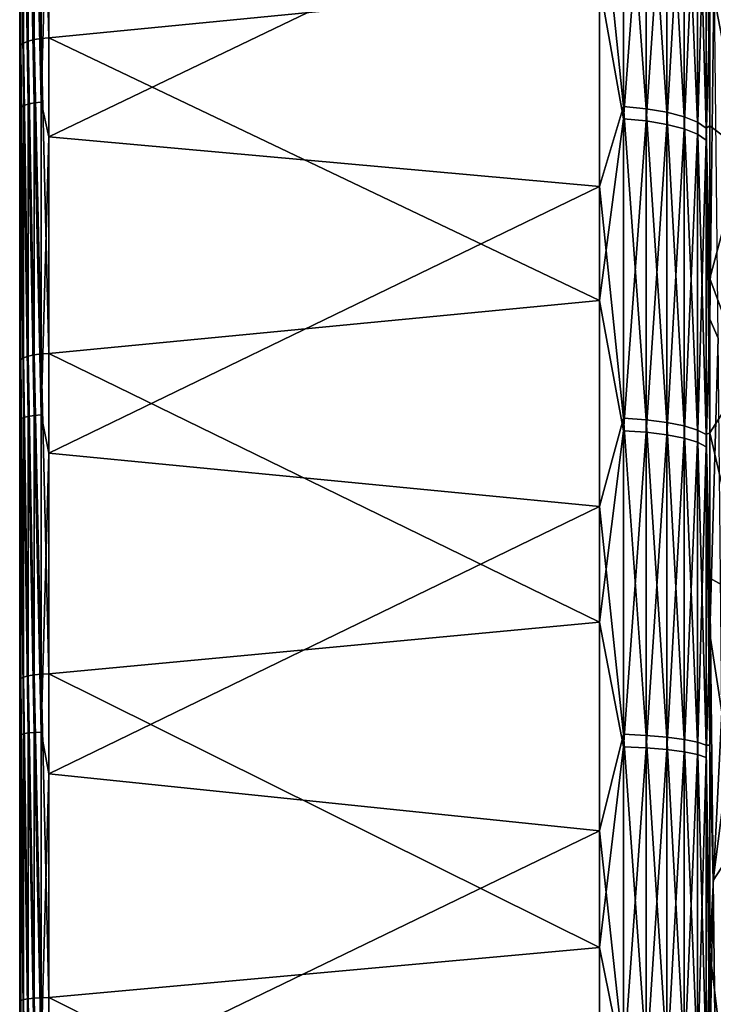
# Model space of a CAD drawing. Header units: metres. Extents: x 59 to 132, y -85 to 85.
# Tile 8 of 35: x 59 to 71, y 7 to 24. Entities that reach past the tile are written whole.
import ezdxf

# ---------------------------------------------------------------- set-up
doc = ezdxf.new("R2010")
doc.units = ezdxf.units.M
doc.layers.add('solid_21424500', color=7, linetype='CONTINUOUS')

msp = doc.modelspace()

# ---------------------------------------------------------------- linework, layer by layer
at = {"layer": 'solid_21424500'}
for points in [[(59, -83.846359, 10.483324), (59, 84.286888, 6), (59, 83.545753, 6)], [(59, -83.846359, 10.483324), (59, 83.687645, 11.688738), (59, 84.286888, 6)], [(59, 83.760277, -11.156172), (59, -84.24498, -6.562031), (59, 83.545753, -6)], [(59, 83.760277, -11.156172), (59, -83.610184, -12.224984), (59, -84.24498, -6.562031)], [(59, 83.760277, -11.156172), (59, 82.921486, -16.257107), (59, -83.610184, -12.224984)], [(59, -84.495628, -0.880396), (59, 83.737007, -2.001533), (59, 83.545753, -6)], [(59, -84.36338, 4.805984), (59, 83.545753, 6), (59, 83.737007, 2.001533)], [(59, -84.495628, -0.880396), (59, 83.737007, 2.001533), (59, 83.737007, -2.001533)], [(59, -84.495628, -0.880396), (59, -84.36338, 4.805984), (59, 83.737007, 2.001533)], [(59, -82.948799, 16.11755), (59, 82.709633, 17.303057), (59, 83.687645, 11.688738)], [(59, -83.846359, 10.483324), (59, -82.948799, 16.11755), (59, 83.687645, 11.688738)], [(59, -84.24498, -6.562031), (59, -84.495628, -0.880396), (59, 83.545753, -6)], [(59, -84.36338, 4.805984), (59, -83.846359, 10.483324), (59, 83.545753, 6)], [(59, 82.921486, -16.257107), (59, -82.596405, -17.835644), (59, -83.610184, -12.224984)], [(59, 82.921486, -16.257107), (59, 81.769409, -21.307539), (59, -82.596405, -17.835644)], [(59, -81.671135, 21.678593), (59, 81.349121, 22.85692), (59, 82.709633, 17.303057)], [(59, -82.948799, 16.11755), (59, -81.671135, 21.678593), (59, 82.709633, 17.303057)], [(59, 81.769409, -21.307539), (59, -81.205177, -23.363832), (59, -82.596405, -17.835644)], [(59, 81.769409, -21.307539), (59, 80.312027, -26.272148), (59, -81.205177, -23.363832)], [(59, -80.022896, 27.140654), (59, 79.617271, 28.308437), (59, 81.349121, 22.85692)], [(59, -81.671135, 21.678593), (59, -80.022896, 27.140654), (59, 81.349121, 22.85692)], [(59, 80.312027, -26.272148), (59, -79.446091, -28.785316), (59, -81.205177, -23.363832)], [(59, 80.312027, -26.272148), (59, 78.551399, -31.14394), (59, -79.446091, -28.785316)], [(59, -78.014977, 32.463436), (59, 77.518806, 33.629318), (59, 79.617271, 28.308437)], [(59, -80.022896, 27.140654), (59, -78.014977, 32.463436), (59, 79.617271, 28.308437)], [(59, 78.551399, -31.14394), (59, -77.32518, -34.073204), (59, -79.446091, -28.785316)], [(59, 78.551399, -31.14394), (59, 76.499886, -35.888874), (59, -77.32518, -34.073204)], [(59, -75.643738, 37.660374), (59, 75.069321, 38.792706), (59, 77.518806, 33.629318)], [(59, -78.014977, 32.463436), (59, -75.643738, 37.660374), (59, 77.518806, 33.629318)], [(59, 76.499886, -35.888874), (59, -74.854652, -39.205296), (59, -77.32518, -34.073204)], [(59, 76.499886, -35.888874), (59, 74.155876, -40.511539), (59, -74.854652, -39.205296)], [(59, 75.069321, 38.792706), (59, -74.155876, 40.511539), (59, 72.285477, 43.763184)], [(59, -74.913376, 39.093037), (59, -74.155876, 40.511539), (59, 75.069321, 38.792706)], [(59, -75.643738, 37.660374), (59, -74.913376, 39.093037), (59, 75.069321, 38.792706)], [(59, 74.155876, -40.511539), (59, -72.044434, -44.156582), (59, -74.854652, -39.205296)], [(59, 74.155876, -40.511539), (59, 71.243019, -45.43848), (59, -72.044434, -44.156582)], [(59, 72.285477, 43.763184), (59, -74.155876, 40.511539), (59, -71.229836, 45.458134)], [(59, 72.285477, 43.763184), (59, -71.229836, 45.458134), (59, 69.168831, 48.53812)], [(59, 71.243019, -45.43848), (59, -68.907356, -48.908592), (59, -72.044434, -44.156582)], [(59, 71.243019, -45.43848), (59, 68.017395, -50.138935), (59, -68.907356, -48.908592)], [(59, 69.168831, 48.53812), (59, -71.229836, 45.458134), (59, -67.992554, 50.172615)], [(59, 69.168831, 48.53812), (59, -67.992554, 50.172615), (59, 65.716728, 53.11594)], [(59, 68.017395, -50.138935), (59, -65.45388, -53.441212), (59, -68.907356, -48.908592)], [(59, 68.017395, -50.138935), (59, 64.469666, -54.623981), (59, -65.45388, -53.441212)], [(59, 65.716728, 53.11594), (59, -67.992554, 50.172615), (59, -64.434387, 54.665646)], [(59, 65.716728, 53.11594), (59, -64.434387, 54.665646), (59, 61.958447, 57.458038)], [(59, 64.469666, -54.623981), (59, -61.701019, -57.734371), (59, -65.45388, -53.441212)], [(59, 64.469666, -54.623981), (59, 60.627819, -58.860394), (59, -61.701019, -57.734371)], [(59, 61.958447, 57.458038), (59, -64.434387, 54.665646), (59, -60.584255, 58.905228)], [(59, 61.958447, 57.458038), (59, -60.584255, 58.905228), (59, 57.915604, 61.529804)], [(59, 60.627819, -58.860394), (59, -57.661457, -61.767883), (59, -61.701019, -57.734371)], [(59, 60.627819, -58.860394), (59, 56.508194, -62.82452), (59, -57.661457, -61.767883)], [(59, 57.915604, 61.529804), (59, -60.584255, 58.905228), (59, -56.459351, 62.868481)], [(59, 57.915604, 61.529804), (59, -56.459351, 62.868481), (59, 53.608551, 65.317665)], [(59, 56.508194, -62.82452), (59, -53.358601, -65.522003), (59, -57.661457, -61.767883)], [(59, 56.508194, -62.82452), (59, 52.136356, -66.498703), (59, -53.358601, -65.522003)], [(59, 53.608551, 65.317665), (59, -56.459351, 62.868481), (59, -52.085262, 66.538727)], [(59, 53.608551, 65.317665), (59, -52.085262, 66.538727), (59, 49.057236, 68.800751)], [(59, 52.136356, -66.498703), (59, -48.812656, -68.974472), (59, -53.358601, -65.522003)], [(59, 52.136356, -66.498703), (59, 47.538872, -69.85936), (59, -48.812656, -68.974472)], [(59, 49.057236, 68.800751), (59, -52.085262, 66.538727), (59, -47.492516, 69.891884)], [(59, 49.057236, 68.800751), (59, -47.492516, 69.891884), (59, 44.284504, 71.966354)], [(59, 47.538872, -69.85936), (59, -44.045925, -72.112617), (59, -48.812656, -68.974472)], [(59, 47.538872, -69.85936), (59, 42.729111, -72.90062), (59, -44.045925, -72.112617)], [(59, 44.284504, 71.966354), (59, -47.492516, 69.891884), (59, -42.68351, 72.927322)], [(59, 44.284504, 71.966354), (59, -42.68351, 72.927322), (59, 39.311787, 74.798027)], [(59, 42.729111, -72.90062), (59, -39.079506, -74.919655), (59, -44.045925, -72.112617)], [(59, 42.729111, -72.90062), (59, 37.719505, -75.613266), (59, -39.079506, -74.919655)], [(59, 39.311787, 74.798027), (59, -42.68351, 72.927322), (59, -37.657047, 75.643623)], [(59, 39.311787, 74.798027), (59, -37.657047, 75.643623), (59, 34.163303, 77.286102)], [(59, 37.719505, -75.613266), (59, -33.937225, -77.385643), (59, -39.079506, -74.919655)], [(59, 37.719505, -75.613266), (59, 32.539436, -77.983719), (59, -33.937225, -77.385643)], [(59, 34.163303, 77.286102), (59, -37.657047, 75.643623), (59, -32.454445, 78.019127)], [(59, 34.163303, 77.286102), (59, -32.454445, 78.019127), (59, 28.862244, 79.417519)], [(59, 32.539436, -77.983719), (59, -28.64184, -79.497276), (59, -33.937225, -77.385643)], [(59, 32.539436, -77.983719), (59, 27.214516, -79.997131), (59, -28.64184, -79.497276)], [(59.068981, 23.605169, 81.400047), (59.068981, 29.053864, 79.618118), (59.017467, 29.006027, 79.505257)], [(59.150913, 23.640114, 81.498764), (59.150913, 29.095688, 79.714142), (59.068981, 29.053864, 79.618118)], [(59.150913, 23.640114, 81.498764), (59.068981, 29.053864, 79.618118), (59.068981, 23.605169, 81.400047)], [(59.257481, 23.667772, 81.573288), (59.257481, 29.128593, 79.78653), (59.150913, 29.095688, 79.714142)], [(59.257481, 23.667772, 81.573288), (59.150913, 29.095688, 79.714142), (59.150913, 23.640114, 81.498764)], [(59.381157, 23.686262, 81.618347), (59.381157, 29.150331, 79.830139), (59.257481, 29.128593, 79.78653)], [(59.381157, 23.686262, 81.618347), (59.257481, 29.128593, 79.78653), (59.257481, 23.667772, 81.573288)], [(59.381157, 29.150331, 79.830139), (59.513088, 23.694372, 81.630737), (59.513088, 29.159464, 79.841881)], [(59.381157, 23.686262, 81.618347), (59.513088, 23.694372, 81.630737), (59.381157, 29.150331, 79.830139)], [(59.513088, 29.159464, 79.841881), (59.513088, 23.694372, 81.630737), (69.240135, 24.648037, 81.081673)], [(59, 28.862244, 79.417519), (59.017467, 23.565355, 81.284126), (59.017467, 29.006027, 79.505257)], [(59, 28.862244, 79.417519), (59, 23.433149, 81.185959), (59.017467, 23.565355, 81.284126)], [(59, 28.862244, 79.417519), (59, -32.454445, 78.019127), (59, -27.1092, 80.032814)], [(59, 28.862244, 79.417519), (59, -27.1092, 80.032814), (59, 23.433149, 81.185959)], [(59.068981, 23.605169, 81.400047), (59.017467, 29.006027, 79.505257), (59.017467, 23.565355, 81.284126)], [(59.017467, 27.866474, -79.911797), (59.017467, 22.466726, -81.59462), (59, 27.214516, -79.997131)], [(59.068981, 27.906784, -80.02739), (59.068981, 22.499226, -81.712646), (59.017467, 27.866474, -79.911797)], [(59.068981, 22.499226, -81.712646), (59.017467, 22.466726, -81.59462), (59.017467, 27.866474, -79.911797)], [(59.150913, 27.941206, -80.126106), (59.150913, 22.526978, -81.813438), (59.068981, 27.906784, -80.02739)], [(59.150913, 22.526978, -81.813438), (59.068981, 22.499226, -81.712646), (59.068981, 27.906784, -80.02739)], [(59.257481, 27.967312, -80.200958), (59.257481, 22.548023, -81.889877), (59.150913, 27.941206, -80.126106)], [(59.257481, 22.548023, -81.889877), (59.150913, 22.526978, -81.813438), (59.150913, 27.941206, -80.126106)], [(59.381157, 27.983257, -80.246689), (59.381157, 22.560879, -81.936562), (59.257481, 27.967312, -80.200958)], [(59.381157, 22.560879, -81.936562), (59.257481, 22.548023, -81.889877), (59.257481, 27.967312, -80.200958)], [(59.513088, 27.434885, -80.450775), (59.381157, 22.560879, -81.936562), (59.381157, 27.983257, -80.246689)], [(69.662239, 27.885477, -79.966286), (69.662239, 22.482046, -81.650253), (69.240135, 26.621502, -80.455322)], [(70.06514, 22.443388, -81.509857), (69.662239, 22.482046, -81.650253), (69.662239, 27.885477, -79.966286)], [(70.06514, 27.837528, -79.828789), (70.06514, 22.443388, -81.509857), (69.662239, 27.885477, -79.966286)], [(70.427788, 22.382839, -81.289955), (70.06514, 22.443388, -81.509857), (70.06514, 27.837528, -79.828789)], [(70.427788, 27.762426, -79.613419), (70.427788, 22.382839, -81.289955), (70.06514, 27.837528, -79.828789)], [(69.662239, 22.266741, 81.709236), (69.662239, 27.674593, 80.039513), (69.240135, 24.648037, 81.081673)], [(70.06514, 27.627007, 79.901886), (69.662239, 27.674593, 80.039513), (69.662239, 22.266741, 81.709236)], [(70.733536, 22.303175, -81.000633), (70.427788, 22.382839, -81.289955), (70.427788, 27.762426, -79.613419)], [(70.733536, 27.663614, -79.330063), (70.733536, 22.303175, -81.000633), (70.427788, 27.762426, -79.613419)], [(70.968361, 22.208054, -80.655167), (70.733536, 22.303175, -81.000633), (70.733536, 27.663614, -79.330063)], [(70.968361, 27.545631, -78.991722), (70.968361, 22.208054, -80.655167), (70.733536, 27.663614, -79.330063)], [(70.06514, 22.228455, 81.568733), (70.06514, 27.627007, 79.901886), (69.662239, 22.266741, 81.709236)], [(70.427788, 27.552471, 79.686317), (70.06514, 27.627007, 79.901886), (70.06514, 22.228455, 81.568733)], [(70.427788, 22.168486, 81.348671), (70.427788, 27.552471, 79.686317), (70.06514, 22.228455, 81.568733)], [(70.733536, 27.454409, 79.40271), (70.427788, 27.552471, 79.686317), (70.427788, 22.168486, 81.348671)], [(71.121483, 22.101837, -80.269417), (70.968361, 22.208054, -80.655167), (70.968361, 27.545631, -78.991722)], [(71.121483, 27.413887, -78.613922), (71.121483, 22.101837, -80.269417), (70.968361, 27.545631, -78.991722)], [(59.513088, 27.434885, -80.450775), (59.513088, 21.948727, -82.117317), (59.381157, 22.560879, -81.936562)], [(69.240135, 26.621502, -80.455322), (59.513088, 21.948727, -82.117317), (59.513088, 27.434885, -80.450775)], [(70.733536, 22.089584, 81.059143), (70.733536, 27.454409, 79.40271), (70.427788, 22.168486, 81.348671)], [(70.968361, 27.337317, 79.064056), (70.733536, 27.454409, 79.40271), (70.733536, 22.089584, 81.059143)], [(70.968361, 21.995373, 80.713432), (70.968361, 27.337317, 79.064056), (70.733536, 22.089584, 81.059143)], [(71.121483, 27.206568, 78.685913), (70.968361, 27.337317, 79.064056), (70.968361, 21.995373, 80.713432)], [(71.18586, 22.145203, -79.818565), (71.121483, 22.101837, -80.269417), (71.121483, 27.413887, -78.613922)], [(71.185806, 24.816265, -79.030144), (71.18586, 22.145203, -79.818565), (71.121483, 27.413887, -78.613922)], [(59, 27.214516, -79.997131), (59, -23.217663, -81.247849), (59, -28.64184, -79.497276)], [(59, 27.214516, -79.997131), (59, 21.768475, -81.648079), (59, -23.217663, -81.247849)], [(59.017467, 22.466726, -81.59462), (59, 21.768475, -81.648079), (59, 27.214516, -79.997131)], [(71.121483, 21.890173, 80.327393), (71.121483, 27.206568, 78.685913), (70.968361, 21.995373, 80.713432)], [(71.185867, 24.194082, 79.221481), (71.121483, 27.206568, 78.685913), (71.121483, 21.890173, 80.327393)], [(69.240135, 26.621502, -80.455322), (69.240135, 21.068975, -82.08448), (59.513088, 21.948727, -82.117317)], [(69.662239, 22.482046, -81.650253), (69.240135, 21.068975, -82.08448), (69.240135, 26.621502, -80.455322)], [(71.786453, 21.689388, -64.188461), (71.185806, 24.816265, -79.030144), (71.745094, 25.648094, -63.946552)], [(71.260651, 25.011751, 77.156265), (71.185867, 24.194082, 79.221481), (71.185867, 18.728146, 80.688484)], [(71.260651, 25.011751, 77.156265), (71.185867, 18.728146, 80.688484), (71.332718, 18.395592, 77.251564)], [(71.786453, 21.689388, -64.188461), (71.18586, 22.145203, -79.818565), (71.185806, 24.816265, -79.030144)], [(59.513088, 23.694372, 81.630737), (69.240135, 19.057367, 82.574699), (69.240135, 24.648037, 81.081673)], [(69.662239, 22.266741, 81.709236), (69.240135, 24.648037, 81.081673), (69.240135, 19.057367, 82.574699)], [(71.185867, 18.728146, 80.688484), (71.185867, 24.194082, 79.221481), (71.121483, 21.890173, 80.327393)], [(59.257481, 18.098646, 82.986771), (59.257481, 23.667772, 81.573288), (59.150913, 23.640114, 81.498764)], [(59.381157, 18.113794, 83.033028), (59.381157, 23.686262, 81.618347), (59.257481, 23.667772, 81.573288)], [(59.381157, 18.113794, 83.033028), (59.257481, 23.667772, 81.573288), (59.257481, 18.098646, 82.986771)], [(59.381157, 23.686262, 81.618347), (59.513088, 18.120836, 83.045982), (59.513088, 23.694372, 81.630737)], [(59.381157, 18.113794, 83.033028), (59.513088, 18.120836, 83.045982), (59.381157, 23.686262, 81.618347)], [(59.513088, 23.694372, 81.630737), (59.513088, 18.120836, 83.045982), (69.240135, 19.057367, 82.574699)], [(59, 23.433149, 81.185959), (59.017467, 18.016884, 82.691154), (59.017467, 23.565355, 81.284126)], [(59.068981, 18.048477, 82.80957), (59.068981, 23.605169, 81.400047), (59.017467, 23.565355, 81.284126)], [(59.068981, 18.048477, 82.80957), (59.017467, 23.565355, 81.284126), (59.017467, 18.016884, 82.691154)], [(59.150913, 18.076372, 82.910484), (59.150913, 23.640114, 81.498764), (59.068981, 23.605169, 81.400047)], [(59.150913, 18.076372, 82.910484), (59.068981, 23.605169, 81.400047), (59.068981, 18.048477, 82.80957)], [(59.257481, 18.098646, 82.986771), (59.150913, 23.640114, 81.498764), (59.150913, 18.076372, 82.910484)], [(59, 23.433149, 81.185959), (59, 17.899904, 82.581879), (59.017467, 18.016884, 82.691154)], [(59, 23.433149, 81.185959), (59, -27.1092, 80.032814), (59, -21.643564, 81.681274)], [(59, 23.433149, 81.185959), (59, -21.643564, 81.681274), (59, 17.899904, 82.581879)], [(59.017467, 22.466726, -81.59462), (59.017467, 16.966637, -82.913017), (59, 21.768475, -81.648079)], [(59.068981, 22.499226, -81.712646), (59.068981, 16.991179, -83.032959), (59.017467, 22.466726, -81.59462)], [(59.068981, 16.991179, -83.032959), (59.017467, 16.966637, -82.913017), (59.017467, 22.466726, -81.59462)], [(59.150913, 22.526978, -81.813438), (59.150913, 17.012136, -83.135376), (59.068981, 22.499226, -81.712646)], [(59.150913, 17.012136, -83.135376), (59.068981, 16.991179, -83.032959), (59.068981, 22.499226, -81.712646)], [(59.257481, 22.548023, -81.889877), (59.257481, 17.02803, -83.213043), (59.150913, 22.526978, -81.813438)], [(59.257481, 17.02803, -83.213043), (59.150913, 17.012136, -83.135376), (59.150913, 22.526978, -81.813438)], [(59.381157, 22.560879, -81.936562), (59.381157, 17.037739, -83.26049), (59.257481, 22.548023, -81.889877)], [(59.381157, 17.037739, -83.26049), (59.257481, 17.02803, -83.213043), (59.257481, 22.548023, -81.889877)], [(59.513088, 21.948727, -82.117317), (59.381157, 17.037739, -83.26049), (59.381157, 22.560879, -81.936562)], [(69.662239, 22.482046, -81.650253), (69.662239, 16.978205, -82.969559), (69.240135, 21.068975, -82.08448)], [(70.06514, 16.949011, -82.826889), (69.662239, 16.978205, -82.969559), (69.662239, 22.482046, -81.650253)], [(70.06514, 22.443388, -81.509857), (70.06514, 16.949011, -82.826889), (69.662239, 22.482046, -81.650253)], [(70.427788, 16.903284, -82.603432), (70.06514, 16.949011, -82.826889), (70.06514, 22.443388, -81.509857)], [(70.427788, 22.382839, -81.289955), (70.427788, 16.903284, -82.603432), (70.06514, 22.443388, -81.509857)], [(69.662239, 16.759443, 83.014023), (69.662239, 22.266741, 81.709236), (69.240135, 19.057367, 82.574699)], [(70.06514, 22.228455, 81.568733), (69.662239, 22.266741, 81.709236), (69.662239, 16.759443, 83.014023)], [(70.733536, 16.843124, -82.309441), (70.427788, 16.903284, -82.603432), (70.427788, 22.382839, -81.289955)], [(70.733536, 22.303175, -81.000633), (70.733536, 16.843124, -82.309441), (70.427788, 22.382839, -81.289955)], [(70.968361, 16.771288, -81.958389), (70.733536, 16.843124, -82.309441), (70.733536, 22.303175, -81.000633)], [(70.968361, 22.208054, -80.655167), (70.968361, 16.771288, -81.958389), (70.733536, 22.303175, -81.000633)], [(70.06514, 16.730625, 82.871284), (70.06514, 22.228455, 81.568733), (69.662239, 16.759443, 83.014023)], [(70.427788, 22.168486, 81.348671), (70.06514, 22.228455, 81.568733), (70.06514, 16.730625, 82.871284)], [(70.427788, 16.685488, 82.647705), (70.427788, 22.168486, 81.348671), (70.06514, 16.730625, 82.871284)], [(70.733536, 22.089584, 81.059143), (70.427788, 22.168486, 81.348671), (70.427788, 16.685488, 82.647705)], [(70.733536, 16.626102, 82.353546), (70.733536, 22.089584, 81.059143), (70.427788, 16.685488, 82.647705)], [(70.968361, 21.995373, 80.713432), (70.733536, 22.089584, 81.059143), (70.733536, 16.626102, 82.353546)], [(71.121483, 16.691074, -81.566399), (70.968361, 16.771288, -81.958389), (70.968361, 22.208054, -80.655167)], [(71.121483, 22.101837, -80.269417), (71.121483, 16.691074, -81.566399), (70.968361, 22.208054, -80.655167)], [(71.18586, 22.145203, -79.818565), (71.185913, 19.446201, -80.517525), (71.121483, 22.101837, -80.269417)], [(71.18586, 16.722191, -81.128227), (71.121483, 16.691074, -81.566399), (71.121483, 22.101837, -80.269417)], [(71.185913, 19.446201, -80.517525), (71.18586, 16.722191, -81.128227), (71.121483, 22.101837, -80.269417)], [(71.786453, 21.689388, -64.188461), (71.185913, 19.446201, -80.517525), (71.18586, 22.145203, -79.818565)], [(59.513088, 21.948727, -82.117317), (59.513088, 16.362698, -83.410202), (59.381157, 17.037739, -83.26049)], [(69.240135, 21.068975, -82.08448), (59.513088, 16.362698, -83.410202), (59.513088, 21.948727, -82.117317)], [(70.968361, 16.555193, 82.002312), (70.968361, 21.995373, 80.713432), (70.733536, 16.626102, 82.353546)], [(71.121483, 21.890173, 80.327393), (70.968361, 21.995373, 80.713432), (70.968361, 16.555193, 82.002312)], [(59, 21.768475, -81.648079), (59, -17.687084, -82.62748), (59, -23.217663, -81.247849)], [(59, 21.768475, -81.648079), (59, 16.225113, -82.92717), (59, -17.687084, -82.62748)], [(59.017467, 16.966637, -82.913017), (59, 16.225113, -82.92717), (59, 21.768475, -81.648079)], [(71.121483, 16.476011, 81.610115), (71.121483, 21.890173, 80.327393), (70.968361, 16.555193, 82.002312)], [(71.185867, 18.728146, 80.688484), (71.121483, 21.890173, 80.327393), (71.121483, 16.476011, 81.610115)], [(71.829636, 17.723694, -64.13385), (71.185913, 19.446201, -80.517525), (71.786453, 21.689388, -64.188461)], [(69.240135, 21.068975, -82.08448), (69.240135, 15.418217, -83.330925), (59.513088, 16.362698, -83.410202)], [(69.662239, 16.978205, -82.969559), (69.240135, 15.418217, -83.330925), (69.240135, 21.068975, -82.08448)], [(71.829636, 17.723694, -64.13385), (71.18586, 16.722191, -81.128227), (71.185913, 19.446201, -80.517525)], [(59.513088, 18.120836, 83.045982), (69.240135, 13.377844, 83.682716), (69.240135, 19.057367, 82.574699)], [(69.662239, 16.759443, 83.014023), (69.240135, 19.057367, 82.574699), (69.240135, 13.377844, 83.682716)], [(71.185867, 13.17488, 81.779106), (71.185867, 18.728146, 80.688484), (71.121483, 16.476011, 81.610115)], [(71.332718, 18.395592, 77.251564), (71.185867, 18.728146, 80.688484), (71.185867, 13.17488, 81.779106)], [(71.332718, 18.395592, 77.251564), (71.185867, 13.17488, 81.779106), (71.401749, 11.790796, 76.851868)], [(59.257481, 12.446701, 84.0205), (59.257481, 18.098646, 82.986771), (59.150913, 18.076372, 82.910484)], [(59.381157, 12.458429, 84.067719), (59.381157, 18.113794, 83.033028), (59.257481, 18.098646, 82.986771)], [(59.381157, 12.458429, 84.067719), (59.257481, 18.098646, 82.986771), (59.257481, 12.446701, 84.0205)], [(59.381157, 18.113794, 83.033028), (59.513088, 12.464364, 84.081146), (59.513088, 18.120836, 83.045982)], [(59.381157, 12.458429, 84.067719), (59.513088, 12.464364, 84.081146), (59.381157, 18.113794, 83.033028)], [(59.513088, 18.120836, 83.045982), (59.513088, 12.464364, 84.081146), (69.240135, 13.377844, 83.682716)], [(59, 17.899904, 82.581879), (59.017467, 12.38599, 83.71991), (59.017467, 18.016884, 82.691154)], [(59.068981, 12.409213, 83.840225), (59.068981, 18.048477, 82.80957), (59.017467, 18.016884, 82.691154)], [(59.068981, 12.409213, 83.840225), (59.017467, 18.016884, 82.691154), (59.017467, 12.38599, 83.71991)], [(59.150913, 12.429923, 83.942841), (59.150913, 18.076372, 82.910484), (59.068981, 18.048477, 82.80957)], [(59.150913, 12.429923, 83.942841), (59.068981, 18.048477, 82.80957), (59.068981, 12.409213, 83.840225)], [(59.257481, 12.446701, 84.0205), (59.150913, 18.076372, 82.910484), (59.150913, 12.429923, 83.942841)], [(59, 17.899904, 82.581879), (59, 12.28767, 83.601952), (59.017467, 12.38599, 83.71991)], [(59, 17.899904, 82.581879), (59, -21.643564, 81.681274), (59, -16.082861, 82.954941)], [(59, 17.899904, 82.581879), (59, -16.082861, 82.954941), (59, 12.28767, 83.601952)], [(71.874405, 13.773187, -63.783024), (71.18586, 16.722191, -81.128227), (71.829636, 17.723694, -64.13385)], [(59.017467, 16.966637, -82.913017), (59.017467, 11.390768, -83.861115), (59, 16.225113, -82.92717)], [(59.068981, 16.991179, -83.032959), (59.068981, 11.407246, -83.982422), (59.017467, 16.966637, -82.913017)], [(59.068981, 11.407246, -83.982422), (59.017467, 11.390768, -83.861115), (59.017467, 16.966637, -82.913017)], [(59.150913, 17.012136, -83.135376), (59.150913, 11.421316, -84.086006), (59.068981, 16.991179, -83.032959)], [(59.150913, 11.421316, -84.086006), (59.068981, 11.407246, -83.982422), (59.068981, 16.991179, -83.032959)], [(59.257481, 17.02803, -83.213043), (59.257481, 11.431987, -84.164566), (59.150913, 17.012136, -83.135376)], [(59.257481, 11.431987, -84.164566), (59.150913, 11.421316, -84.086006), (59.150913, 17.012136, -83.135376)], [(59.381157, 17.037739, -83.26049), (59.381157, 11.438504, -84.212555), (59.257481, 17.02803, -83.213043)], [(59.381157, 11.438504, -84.212555), (59.257481, 11.431987, -84.164566), (59.257481, 17.02803, -83.213043)], [(59.513088, 16.362698, -83.410202), (59.381157, 11.438504, -84.212555), (59.381157, 17.037739, -83.26049)], [(69.662239, 16.978205, -82.969559), (69.662239, 11.398536, -83.918297), (69.240135, 15.418217, -83.330925)], [(70.06514, 11.378936, -83.774002), (69.662239, 11.398536, -83.918297), (69.662239, 16.978205, -82.969559)], [(70.06514, 16.949011, -82.826889), (70.06514, 11.378936, -83.774002), (69.662239, 16.978205, -82.969559)], [(70.427788, 11.348237, -83.547989), (70.06514, 11.378936, -83.774002), (70.06514, 16.949011, -82.826889)], [(70.427788, 16.903284, -82.603432), (70.427788, 11.348237, -83.547989), (70.06514, 16.949011, -82.826889)], [(70.733536, 11.307847, -83.250626), (70.427788, 11.348237, -83.547989), (70.427788, 16.903284, -82.603432)], [(70.733536, 16.843124, -82.309441), (70.733536, 11.307847, -83.250626), (70.427788, 16.903284, -82.603432)], [(69.662239, 11.177291, 83.948051), (69.662239, 16.759443, 83.014023), (69.240135, 13.377844, 83.682716)], [(70.06514, 16.730625, 82.871284), (69.662239, 16.759443, 83.014023), (69.662239, 11.177291, 83.948051)], [(70.06514, 11.158072, 83.803703), (70.06514, 16.730625, 82.871284), (69.662239, 11.177291, 83.948051)], [(70.427788, 16.685488, 82.647705), (70.06514, 16.730625, 82.871284), (70.06514, 11.158072, 83.803703)], [(70.968361, 11.25962, -82.895569), (70.733536, 11.307847, -83.250626), (70.733536, 16.843124, -82.309441)], [(70.968361, 16.771288, -81.958389), (70.968361, 11.25962, -82.895569), (70.733536, 16.843124, -82.309441)], [(71.121483, 11.205767, -82.499092), (70.968361, 11.25962, -82.895569), (70.968361, 16.771288, -81.958389)], [(71.121483, 16.691074, -81.566399), (71.121483, 11.205767, -82.499092), (70.968361, 16.771288, -81.958389)], [(71.18586, 16.722191, -81.128227), (71.185806, 14.153218, -81.616753), (71.121483, 16.691074, -81.566399)], [(71.874405, 13.773187, -63.783024), (71.185806, 14.153218, -81.616753), (71.18586, 16.722191, -81.128227)], [(70.427788, 11.127969, 83.577606), (70.427788, 16.685488, 82.647705), (70.06514, 11.158072, 83.803703)], [(70.733536, 16.626102, 82.353546), (70.427788, 16.685488, 82.647705), (70.427788, 11.127969, 83.577606)], [(70.733536, 11.088363, 83.280144), (70.733536, 16.626102, 82.353546), (70.427788, 11.127969, 83.577606)], [(70.968361, 16.555193, 82.002312), (70.733536, 16.626102, 82.353546), (70.733536, 11.088363, 83.280144)], [(70.968361, 11.041072, 82.924957), (70.968361, 16.555193, 82.002312), (70.733536, 11.088363, 83.280144)], [(71.121483, 16.476011, 81.610115), (70.968361, 16.555193, 82.002312), (70.968361, 11.041072, 82.924957)], [(71.18586, 11.207539, -82.071953), (71.121483, 11.205767, -82.499092), (71.121483, 16.691074, -81.566399)], [(71.185806, 14.153218, -81.616753), (71.18586, 11.207539, -82.071953), (71.121483, 16.691074, -81.566399)], [(59.513088, 16.362698, -83.410202), (59.513088, 10.702214, -84.323563), (59.381157, 11.438504, -84.212555)], [(69.240135, 15.418217, -83.330925), (59.513088, 10.702214, -84.323563), (59.513088, 16.362698, -83.410202)], [(71.121483, 10.988265, 82.528343), (71.121483, 16.476011, 81.610115), (70.968361, 11.041072, 82.924957)], [(71.185867, 13.17488, 81.779106), (71.121483, 16.476011, 81.610115), (71.121483, 10.988265, 82.528343)], [(59, 16.225113, -82.92717), (59, -12.078646, -83.632408), (59, -17.687084, -82.62748)], [(59, 16.225113, -82.92717), (59, 10.609862, -83.831406), (59, -12.078646, -83.632408)], [(59.017467, 11.390768, -83.861115), (59, 10.609862, -83.831406), (59, 16.225113, -82.92717)], [(69.240135, 15.418217, -83.330925), (69.240135, 9.69557, -84.188835), (59.513088, 10.702214, -84.323563)], [(69.662239, 11.398536, -83.918297), (69.240135, 9.69557, -84.188835), (69.240135, 15.418217, -83.330925)], [(71.247261, 8.817738, -80.941597), (71.18586, 11.207539, -82.071953), (71.185806, 14.153218, -81.616753)], [(71.247261, 8.817738, -80.941597), (71.185806, 14.153218, -81.616753), (71.874405, 13.773187, -63.783024)], [(71.247261, 8.817738, -80.941597), (71.874405, 13.773187, -63.783024), (71.920509, 9.859962, -63.137943)], [(59.513088, 12.464364, 84.081146), (69.240135, 7.635946, 84.400574), (69.240135, 13.377844, 83.682716)], [(69.662239, 11.177291, 83.948051), (69.240135, 13.377844, 83.682716), (69.240135, 7.635946, 84.400574)], [(71.185867, 7.559892, 82.487747), (71.185867, 13.17488, 81.779106), (71.121483, 10.988265, 82.528343)], [(71.401749, 11.790796, 76.851868), (71.185867, 13.17488, 81.779106), (71.185867, 7.559892, 82.487747)], [(59, 12.28767, 83.601952), (59.017467, 6.698436, 84.365669), (59.017467, 12.38599, 83.71991)], [(59.068981, 6.713176, 84.487312), (59.068981, 12.409213, 83.840225), (59.017467, 12.38599, 83.71991)], [(59.068981, 6.713176, 84.487312), (59.017467, 12.38599, 83.71991), (59.017467, 6.698436, 84.365669)], [(59.150913, 6.726599, 84.59111), (59.150913, 12.429923, 83.942841), (59.068981, 12.409213, 83.840225)], [(59.150913, 6.726599, 84.59111), (59.068981, 12.409213, 83.840225), (59.068981, 6.713176, 84.487312)], [(59.257481, 6.737799, 84.669754), (59.257481, 12.446701, 84.0205), (59.150913, 12.429923, 83.942841)], [(59.257481, 6.737799, 84.669754), (59.150913, 12.429923, 83.942841), (59.150913, 6.726599, 84.59111)], [(59.381157, 6.746049, 84.717674), (59.381157, 12.458429, 84.067719), (59.257481, 12.446701, 84.0205)], [(59.381157, 6.746049, 84.717674), (59.257481, 12.446701, 84.0205), (59.257481, 6.737799, 84.669754)], [(59.381157, 12.458429, 84.067719), (59.513088, 6.750846, 84.731491), (59.513088, 12.464364, 84.081146)], [(59.381157, 6.746049, 84.717674), (59.513088, 6.750846, 84.731491), (59.381157, 12.458429, 84.067719)], [(59.513088, 12.464364, 84.081146), (59.513088, 6.750846, 84.731491), (69.240135, 7.635946, 84.400574)], [(59, 12.28767, 83.601952), (59, 6.6211, 84.239738), (59.017467, 6.698436, 84.365669)], [(59, 12.28767, 83.601952), (59, -16.082861, 82.954941), (59, -10.451396, 83.851311)], [(59, 12.28767, 83.601952), (59, -10.451396, 83.851311), (59, 6.6211, 84.239738)], [(71.401749, 11.790796, 76.851868), (71.185867, 7.559892, 82.487747), (71.467339, 5.234346, 75.959404)], [(59.017467, 11.390768, -83.861115), (59.017467, 5.764027, -84.434662), (59, 10.609862, -83.831406)], [(59.068981, 11.407246, -83.982422), (59.068981, 5.772365, -84.556793), (59.017467, 11.390768, -83.861115)], [(59.068981, 5.772365, -84.556793), (59.017467, 5.764027, -84.434662), (59.017467, 11.390768, -83.861115)], [(59.150913, 11.421316, -84.086006), (59.150913, 5.779485, -84.661095), (59.068981, 11.407246, -83.982422)], [(59.150913, 5.779485, -84.661095), (59.068981, 5.772365, -84.556793), (59.068981, 11.407246, -83.982422)], [(59.257481, 11.431987, -84.164566), (59.257481, 5.784884, -84.740189), (59.150913, 11.421316, -84.086006)], [(59.257481, 5.784884, -84.740189), (59.150913, 5.779485, -84.661095), (59.150913, 11.421316, -84.086006)], [(59.381157, 11.438504, -84.212555), (59.381157, 5.788183, -84.788506), (59.257481, 11.431987, -84.164566)], [(59.381157, 5.788183, -84.788506), (59.257481, 5.784884, -84.740189), (59.257481, 11.431987, -84.164566)], [(59.513088, 10.702214, -84.323563), (59.381157, 5.788183, -84.788506), (59.381157, 11.438504, -84.212555)], [(69.662239, 11.398536, -83.918297), (69.662239, 5.767957, -84.492233), (69.240135, 9.69557, -84.188835)], [(70.06514, 5.758039, -84.346947), (69.662239, 5.767957, -84.492233), (69.662239, 11.398536, -83.918297)], [(70.06514, 11.378936, -83.774002), (70.06514, 5.758039, -84.346947), (69.662239, 11.398536, -83.918297)], [(70.427788, 5.742505, -84.119392), (70.06514, 5.758039, -84.346947), (70.06514, 11.378936, -83.774002)], [(70.427788, 11.348237, -83.547989), (70.427788, 5.742505, -84.119392), (70.06514, 11.378936, -83.774002)], [(70.733536, 5.722066, -83.82), (70.427788, 5.742505, -84.119392), (70.427788, 11.348237, -83.547989)], [(70.733536, 11.307847, -83.250626), (70.733536, 5.722066, -83.82), (70.427788, 11.348237, -83.547989)], [(70.968361, 5.697662, -83.462509), (70.733536, 5.722066, -83.82), (70.733536, 11.307847, -83.250626)], [(70.968361, 11.25962, -82.895569), (70.968361, 5.697662, -83.462509), (70.733536, 11.307847, -83.250626)], [(69.662239, 5.54522, 84.507141), (69.662239, 11.177291, 83.948051), (69.240135, 7.635946, 84.400574)], [(70.06514, 11.158072, 83.803703), (69.662239, 11.177291, 83.948051), (69.662239, 5.54522, 84.507141)], [(70.06514, 5.535685, 84.361832), (70.06514, 11.158072, 83.803703), (69.662239, 5.54522, 84.507141)], [(70.427788, 11.127969, 83.577606), (70.06514, 11.158072, 83.803703), (70.06514, 5.535685, 84.361832)], [(70.427788, 5.520751, 84.134239), (70.427788, 11.127969, 83.577606), (70.06514, 5.535685, 84.361832)], [(70.733536, 11.088363, 83.280144), (70.427788, 11.127969, 83.577606), (70.427788, 5.520751, 84.134239)], [(71.121483, 5.670412, -83.063324), (70.968361, 5.697662, -83.462509), (70.968361, 11.25962, -82.895569)], [(71.121483, 11.205767, -82.499092), (71.121483, 5.670412, -83.063324), (70.968361, 11.25962, -82.895569)], [(71.18586, 11.207539, -82.071953), (71.186066, 5.624332, -82.637718), (71.121483, 11.205767, -82.499092)], [(71.186066, 5.624332, -82.637718), (71.121483, 5.670412, -83.063324), (71.121483, 11.205767, -82.499092)], [(71.247261, 8.817738, -80.941597), (71.186066, 5.624332, -82.637718), (71.18586, 11.207539, -82.071953)], [(70.733536, 5.501101, 83.834793), (70.733536, 11.088363, 83.280144), (70.427788, 5.520751, 84.134239)], [(70.968361, 11.041072, 82.924957), (70.733536, 11.088363, 83.280144), (70.733536, 5.501101, 83.834793)], [(70.968361, 5.477639, 83.477242), (70.968361, 11.041072, 82.924957), (70.733536, 5.501101, 83.834793)], [(71.121483, 10.988265, 82.528343), (70.968361, 11.041072, 82.924957), (70.968361, 5.477639, 83.477242)], [(71.121483, 5.451441, 83.077988), (71.121483, 10.988265, 82.528343), (70.968361, 5.477639, 83.477242)], [(71.185867, 7.559892, 82.487747), (71.121483, 10.988265, 82.528343), (71.121483, 5.451441, 83.077988)], [(59, 10.609862, -83.831406), (59, -6.420363, -84.255302), (59, -12.078646, -83.632408)], [(59, 10.609862, -83.831406), (59, 4.948321, -84.35466), (59, -6.420363, -84.255302)], [(59.017467, 5.764027, -84.434662), (59, 4.948321, -84.35466), (59, 10.609862, -83.831406)], [(59.513088, 10.702214, -84.323563), (59.513088, 4.993033, -84.853226), (59.381157, 5.788183, -84.788506)], [(69.240135, 9.69557, -84.188835), (59.513088, 4.993033, -84.853226), (59.513088, 10.702214, -84.323563)], [(71.310753, 3.537332, -79.854568), (71.247261, 8.817738, -80.941597), (71.920509, 9.859962, -63.137943)], [(69.240135, 9.69557, -84.188835), (69.240135, 3.927718, -84.654221), (59.513088, 4.993033, -84.853226)], [(69.662239, 5.767957, -84.492233), (69.240135, 3.927718, -84.654221), (69.240135, 9.69557, -84.188835)], [(71.310753, 3.537332, -79.854568), (71.186066, 5.624332, -82.637718), (71.247261, 8.817738, -80.941597)], [(59.513088, 6.750846, 84.731491), (69.240135, 1.858447, 84.724907), (69.240135, 7.635946, 84.400574)], [(69.662239, 5.54522, 84.507141), (69.240135, 7.635946, 84.400574), (69.240135, 1.858447, 84.724907)], [(71.185867, 1.908841, 82.811577), (71.185867, 7.559892, 82.487747), (71.121483, 5.451441, 83.077988)], [(71.467339, 5.234346, 75.959404), (71.185867, 7.559892, 82.487747), (71.185867, 1.908841, 82.811577)], [(59, 6.6211, 84.239738), (59.017467, 0.98024, 84.625496), (59.017467, 6.698436, 84.365669)], [(59.068981, 0.986425, 84.747856), (59.068981, 6.713176, 84.487312), (59.017467, 6.698436, 84.365669)], [(59.068981, 0.986425, 84.747856), (59.017467, 6.698436, 84.365669), (59.017467, 0.98024, 84.625496)], [(59.150913, 0.992497, 84.852333), (59.150913, 6.726599, 84.59111), (59.068981, 6.713176, 84.487312)], [(59.150913, 0.992497, 84.852333), (59.068981, 6.713176, 84.487312), (59.068981, 0.986425, 84.747856)], [(59.257481, 0.998065, 84.931549), (59.257481, 6.737799, 84.669754), (59.150913, 6.726599, 84.59111)], [(59.257481, 0.998065, 84.931549), (59.150913, 6.726599, 84.59111), (59.150913, 0.992497, 84.852333)], [(59.381157, 1.002796, 84.979927), (59.381157, 6.746049, 84.717674), (59.257481, 6.737799, 84.669754)], [(59.381157, 1.002796, 84.979927), (59.257481, 6.737799, 84.669754), (59.257481, 0.998065, 84.931549)], [(59.381157, 6.746049, 84.717674), (59.513088, 1.006431, 84.994041), (59.513088, 6.750846, 84.731491)], [(59.381157, 1.002796, 84.979927), (59.513088, 1.006431, 84.994041), (59.381157, 6.746049, 84.717674)], [(59.513088, 6.750846, 84.731491), (59.513088, 1.006431, 84.994041), (69.240135, 1.858447, 84.724907)]]:
    msp.add_3dface(points, dxfattribs=at)

doc.saveas('drawing.dxf')
